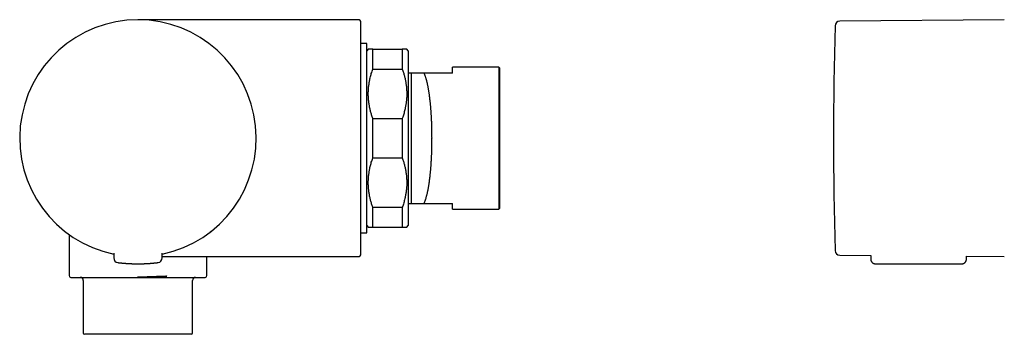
# Model space of a CAD drawing. Header units: millimetres. Extents: x 8 to 674, y 12 to 318.
# Tile 2 of 10: x 27 to 193, y 265 to 318. Entities that reach past the tile are written whole.
import ezdxf

# ---------------------------------------------------------------- set-up
doc = ezdxf.new("R2010")
doc.units = ezdxf.units.MM

msp = doc.modelspace()

# ---------------------------------------------------------------- linework, layer by layer
at = {"color": 7, "linetype": 'Continuous', "lineweight": 30}
for p, q in [((66.47, 318.05), (46.9, 318.05)), ((79.9, 318.05), (67.38, 318.05)), ((84.1, 318.05), (79.9, 318.05)), ((193.4, 318.04), (165.57, 317.8)), ((85.6, 314.05), (84.6, 314.05)), ((85.6, 282.05), (85.6, 314.05)), ((85.85, 313.05), (85.6, 312.8)), ((86.6, 309.71), (86.6, 313.05)), ((86.6, 313.05), (91.6, 313.05)), ((91.6, 313.05), (91.6, 309.71)), ((92.6, 312.8), (92.35, 313.05)), ((86.6, 309.71), (91.6, 309.71)), ((107.9, 310.05), (100.1, 310.05)), ((100.1, 309.05), (100.1, 310.05)), ((108.1, 309.85), (107.9, 310.05)), ((107.9, 310.05), (107.9, 286.05)), ((108.1, 298.05), (108.1, 309.85)), ((93.05, 309.05), (92.6, 309.05)), ((93.05, 309.05), (93.1, 309.05)), ((100.1, 309.05), (95.25, 309.05)), ((86.6, 294.71), (86.6, 301.39)), ((86.6, 301.39), (91.6, 301.39)), ((91.6, 301.39), (91.6, 294.71)), ((108.1, 286.25), (108.1, 298.05)), ((86.6, 294.71), (91.6, 294.71)), ((86.6, 283.05), (86.6, 286.39)), ((86.6, 286.39), (91.6, 286.39)), ((91.6, 286.39), (91.6, 283.05)), ((92.6, 287.05), (93.05, 287.05)), ((93.1, 287.05), (93.05, 287.05)), ((95.25, 287.05), (100.1, 287.05)), ((100.1, 286.05), (100.1, 287.05)), ((100.1, 286.05), (107.9, 286.05)), ((107.9, 286.05), (108.1, 286.25)), ((85.6, 283.3), (85.85, 283.05)), ((86.6, 283.05), (91.6, 283.05)), ((92.35, 283.05), (92.6, 283.3)), ((34.41, 282.43), (34.43, 282.41)), ((35.25, 281.79), (35.25, 274.85)), ((84.6, 282.05), (85.6, 282.05)), ((42.8, 278.64), (42.8, 277.84)), ((51, 277.84), (51.01, 278.64)), ((165.57, 278.3), (170.8, 278.25)), ((170.8, 278.25), (170.81, 277.64)), ((187, 277.64), (187, 278.11)), ((187, 278.11), (193.4, 278.05)), ((49.61, 276.98), (49.61, 276.98)), ((51, 278.05), (68.05, 278.05)), ((58.55, 274.85), (58.55, 278.05)), ((68.39, 278.05), (79.9, 278.05)), ((79.9, 278.05), (84.1, 278.05)), ((171.61, 276.85), (186.2, 276.85)), ((51.52, 274.55), (51.71, 274.79)), ((37.65, 274.05), (37.65, 265.15)), ((51.52, 274.55), (51.59, 274.55)), ((56.15, 265.15), (56.15, 274.05)), ((55.95, 264.95), (37.85, 264.95))]:
    msp.add_line(p, q, dxfattribs=at)
for centre, radius, start, end in [((46.9, 298.05), 20, 281.8394, 258.1607), ((46.9, 298.05), 20, 281.8413, 258.1587), ((84.1, 317.55), 0.5, 0, 90), ((814.5, 298.05), 649.99, 178.32705, 181.67295), ((165.58, 317), 0.8, 90.5, 178.327), ((84.1, 278.55), 0.5, 270, 0), ((165.58, 279.1), 0.8, 181.673, 269.5), ((43.6, 277.84), 0.8, 180.5, 263.2497), ((50.2, 277.84), 0.8, 276.7503, 359.5), ((35.55, 274.85), 0.3, 180, 270), ((58.25, 274.85), 0.3, 270, 0), ((37.15, 274.05), 0.5, 0, 90), ((56.65, 274.05), 0.5, 90, 180), ((37.85, 265.15), 0.2, 180, 270), ((55.95, 265.15), 0.2, 270, 0)]:
    msp.add_arc(centre, radius, start, end, dxfattribs=at)
for points, knots in [([(79.9, 318.04), (79.75, 318.04), (79.45, 318.04), (79, 318.04), (78.53, 318.04), (78.06, 318.04), (77.58, 318.04), (77.08, 318.04), (76.56, 318.04), (76.02, 318.05), (75.45, 318.05), (74.87, 318.05), (74.28, 318.05), (73.67, 318.05), (73.04, 318.05), (72.39, 318.05), (71.73, 318.05), (71.07, 318.05), (70.39, 318.05), (69.68, 318.05), (68.91, 318.05), (68.1, 318.05), (67.29, 318.05), (66.74, 318.05), (66.47, 318.05)], [0, 0, 0, 0, 0.0330576, 0.0668995, 0.1014991, 0.1368297, 0.1728643, 0.2095762, 0.2469386, 0.2887564, 0.3312931, 0.3745128, 0.4183797, 0.4628579, 0.5106598, 0.5590662, 0.6080343, 0.6575212, 0.7074841, 0.75788, 0.8177728, 0.8781372, 0.9389031, 1, 1, 1, 1]), ([(79.9, 318.04), (79.9, 318.04), (79.9, 318.05), (79.9, 318.05), (79.9, 318.05)], [0, 0, 0, 0, 0.120151, 1, 1, 1, 1]), ([(84.6, 298.05), (84.6, 298.2), (84.6, 298.5), (84.6, 298.94), (84.6, 299.39), (84.6, 299.84), (84.6, 300.23), (84.6, 300.57), (84.6, 300.86), (84.6, 301.15), (84.6, 301.44), (84.6, 301.74), (84.6, 302.1), (84.6, 302.51), (84.6, 302.97), (84.6, 303.43), (84.6, 303.88), (84.6, 304.33), (84.6, 304.78), (84.6, 305.14), (84.6, 305.42), (84.6, 305.61), (84.6, 305.8), (84.6, 305.99), (84.6, 306.17), (84.6, 306.4), (84.6, 306.65), (84.6, 306.94), (84.6, 307.26), (84.6, 307.61), (84.6, 307.98), (84.6, 308.35), (84.6, 308.7), (84.6, 309.03), (84.6, 309.34), (84.6, 309.65), (84.6, 309.94), (84.6, 310.24), (84.6, 310.55), (84.6, 310.87), (84.6, 311.2), (84.6, 311.52), (84.6, 311.84), (84.6, 312.15), (84.6, 312.46), (84.6, 312.76), (84.6, 313.05), (84.6, 313.33), (84.6, 313.61), (84.6, 313.87), (84.6, 314.12), (84.6, 314.35), (84.6, 314.54), (84.6, 314.71), (84.6, 314.87), (84.6, 315.03), (84.6, 315.18), (84.6, 315.33), (84.6, 315.49), (84.6, 315.66), (84.6, 315.84), (84.6, 316.02), (84.6, 316.15), (84.6, 316.26), (84.6, 316.34), (84.6, 316.41), (84.6, 316.49), (84.6, 316.56), (84.6, 316.64), (84.6, 316.73), (84.6, 316.83), (84.6, 316.91), (84.6, 316.99), (84.6, 317.06), (84.6, 317.13), (84.6, 317.19), (84.6, 317.25), (84.6, 317.31), (84.6, 317.36), (84.6, 317.42), (84.6, 317.47), (84.6, 317.5), (84.6, 317.53), (84.6, 317.54), (84.6, 317.55), (84.6, 317.55)], [0, 0, 0, 0, 0.014641, 0.029259, 0.04386, 0.058454, 0.073047, 0.082605, 0.092169, 0.101741, 0.111322, 0.121181, 0.131344, 0.146876, 0.162389, 0.177891, 0.193392, 0.2089, 0.224426, 0.239979, 0.246724, 0.253462, 0.260194, 0.266921, 0.273644, 0.280363, 0.290917, 0.301466, 0.312014, 0.326143, 0.340283, 0.354439, 0.36862, 0.380917, 0.393194, 0.405455, 0.417704, 0.429947, 0.442188, 0.456617, 0.471057, 0.485516, 0.5, 0.514754, 0.52948, 0.544185, 0.558878, 0.573567, 0.587997, 0.602437, 0.616895, 0.631379, 0.6417, 0.652007, 0.662301, 0.672586, 0.682865, 0.69314, 0.703414, 0.717543, 0.731683, 0.74584, 0.76002, 0.76727, 0.774512, 0.781748, 0.788979, 0.796205, 0.803428, 0.814773, 0.826115, 0.837458, 0.847589, 0.857727, 0.867873, 0.87803, 0.887934, 0.897519, 0.912171, 0.926806, 0.941432, 0.956056, 0.970687, 0.985333, 1, 1, 1, 1]), ([(86.6, 313.05), (86.56, 313.05), (86.49, 313.05), (86.38, 313.05), (86.29, 313.05), (86.2, 313.05), (86.13, 313.05), (86.06, 313.05), (86, 313.05), (85.95, 313.05), (85.9, 313.05), (85.87, 313.05), (85.86, 313.05), (85.85, 313.05), (85.85, 313.05), (85.85, 313.05)], [0, 0, 0, 0, 0.081749, 0.162669, 0.242869, 0.322464, 0.401571, 0.480312, 0.560673, 0.649145, 0.737106, 0.824763, 0.912323, 0.999997, 1, 1, 1, 1]), ([(92.35, 313.05), (92.35, 313.05), (92.35, 313.05), (92.33, 313.05), (92.31, 313.05), (92.27, 313.05), (92.23, 313.05), (92.17, 313.05), (92.11, 313.05), (92.03, 313.05), (91.94, 313.05), (91.84, 313.05), (91.73, 313.05), (91.64, 313.05), (91.6, 313.05)], [0, 0, 0, 0, 0.079702, 0.159298, 0.238946, 0.318803, 0.399025, 0.479764, 0.559018, 0.645835, 0.733185, 0.821228, 0.910118, 1, 1, 1, 1]), ([(92.6, 312.8), (92.6, 312.8), (92.6, 312.79), (92.6, 312.78), (92.6, 312.75), (92.6, 312.71), (92.6, 312.66), (92.6, 312.6), (92.6, 312.53), (92.6, 312.44), (92.6, 312.35), (92.6, 312.24), (92.6, 312.11), (92.6, 311.98), (92.6, 311.83), (92.6, 311.68), (92.6, 311.52), (92.6, 311.35), (92.6, 311.17), (92.6, 310.98), (92.6, 310.77), (92.6, 310.57), (92.6, 310.35), (92.6, 310.11), (92.6, 309.87), (92.6, 309.61), (92.6, 309.34), (92.6, 309.06), (92.6, 308.78), (92.6, 308.48), (92.6, 308.19), (92.6, 307.89), (92.6, 307.58), (92.6, 307.27), (92.6, 306.95), (92.6, 306.62), (92.6, 306.29), (92.6, 305.95), (92.6, 305.59), (92.6, 305.22), (92.6, 304.85), (92.6, 304.47), (92.6, 304.08), (92.6, 303.7), (92.6, 303.32), (92.6, 302.94), (92.6, 302.55), (92.6, 302.16), (92.6, 301.77), (92.6, 301.38), (92.6, 300.98), (92.6, 300.58), (92.6, 300.16), (92.6, 299.74), (92.6, 299.32), (92.6, 298.9), (92.6, 298.47), (92.6, 298.19), (92.6, 298.05)], [0, 0, 0, 0, 0.0175, 0.035, 0.0525, 0.07, 0.0875, 0.105, 0.1225, 0.14, 0.158333, 0.176667, 0.195, 0.213333, 0.231667, 0.25, 0.2675, 0.285, 0.3025, 0.32, 0.3375, 0.355, 0.3725, 0.39, 0.408333, 0.426667, 0.445, 0.463333, 0.481667, 0.5, 0.5175, 0.535, 0.5525, 0.57, 0.5875, 0.605, 0.6225, 0.64, 0.658333, 0.676667, 0.695, 0.713333, 0.731667, 0.75, 0.7675, 0.785, 0.8025, 0.82, 0.8375, 0.855, 0.8725, 0.89, 0.908333, 0.926667, 0.945, 0.963333, 0.981667, 1, 1, 1, 1]), ([(86.6, 301.39), (86.57, 301.49), (86.5, 301.68), (86.41, 301.97), (86.32, 302.26), (86.25, 302.54), (86.17, 302.83), (86.11, 303.12), (86.05, 303.41), (86, 303.7), (85.95, 304.01), (85.92, 304.31), (85.89, 304.62), (85.87, 304.93), (85.85, 305.24), (85.85, 305.54), (85.85, 305.84), (85.87, 306.14), (85.88, 306.43), (85.91, 306.72), (85.95, 307.02), (85.99, 307.31), (86.04, 307.61), (86.1, 307.92), (86.17, 308.26), (86.26, 308.62), (86.36, 308.98), (86.48, 309.34), (86.56, 309.59), (86.6, 309.71)], [0, 0, 0, 0, 0.035797, 0.07127, 0.106453, 0.141386, 0.176106, 0.210655, 0.245074, 0.28033, 0.317202, 0.353888, 0.390445, 0.426935, 0.463418, 0.499955, 0.534826, 0.569645, 0.604464, 0.639336, 0.674313, 0.709447, 0.744789, 0.779354, 0.822783, 0.866483, 0.910535, 0.955016, 1, 1, 1, 1]), ([(91.6, 309.71), (91.63, 309.61), (91.7, 309.42), (91.79, 309.13), (91.88, 308.84), (91.96, 308.55), (92.03, 308.27), (92.09, 307.98), (92.15, 307.69), (92.2, 307.39), (92.25, 307.09), (92.29, 306.78), (92.31, 306.47), (92.34, 306.17), (92.35, 305.86), (92.35, 305.55), (92.35, 305.25), (92.34, 304.96), (92.32, 304.67), (92.29, 304.37), (92.26, 304.08), (92.21, 303.78), (92.17, 303.49), (92.1, 303.18), (92.03, 302.84), (91.94, 302.48), (91.84, 302.12), (91.73, 301.75), (91.64, 301.51), (91.6, 301.39)], [0, 0, 0, 0, 0.035797, 0.07127, 0.106453, 0.141386, 0.176106, 0.210655, 0.245074, 0.28033, 0.317202, 0.353888, 0.390445, 0.426935, 0.463418, 0.499955, 0.534826, 0.569645, 0.604464, 0.639336, 0.674313, 0.709447, 0.744789, 0.779354, 0.822783, 0.866483, 0.910535, 0.955016, 1, 1, 1, 1]), ([(95.25, 309.05), (95.18, 309.05), (95.05, 309.05), (94.85, 309.05), (94.66, 309.05), (94.48, 309.05), (94.32, 309.05), (94.17, 309.05), (94.05, 309.05), (93.94, 309.05), (93.84, 309.05), (93.74, 309.05), (93.65, 309.05), (93.56, 309.05), (93.48, 309.05), (93.41, 309.05), (93.34, 309.05), (93.28, 309.05), (93.24, 309.05), (93.19, 309.05), (93.16, 309.05), (93.13, 309.05), (93.11, 309.05), (93.1, 309.05), (93.1, 309.05)], [0, 0, 0, 0, 0.059602, 0.117955, 0.175102, 0.231097, 0.286, 0.339876, 0.381537, 0.422652, 0.463264, 0.50342, 0.544459, 0.586475, 0.627969, 0.66902, 0.709712, 0.750133, 0.789425, 0.826806, 0.870439, 0.91375, 0.956887, 1, 1, 1, 1]), ([(93.1, 309.05), (93.1, 309.04), (93.1, 309.04), (93.1, 309.01), (93.1, 308.98), (93.1, 308.94), (93.1, 308.89), (93.1, 308.82), (93.1, 308.75), (93.1, 308.67), (93.1, 308.58), (93.1, 308.49), (93.1, 308.39), (93.1, 308.27), (93.1, 308.15), (93.1, 308.01), (93.1, 307.86), (93.1, 307.71), (93.1, 307.54), (93.1, 307.36), (93.1, 307.17), (93.1, 306.98), (93.1, 306.79), (93.1, 306.6), (93.1, 306.4), (93.1, 306.19), (93.1, 305.98), (93.1, 305.75), (93.1, 305.51), (93.1, 305.25), (93.1, 304.99), (93.1, 304.72), (93.1, 304.45), (93.1, 304.17), (93.1, 303.89), (93.1, 303.61), (93.1, 303.34), (93.1, 303.07), (93.1, 302.78), (93.1, 302.5), (93.1, 302.2), (93.1, 301.89), (93.1, 301.57), (93.1, 301.25), (93.1, 300.92), (93.1, 300.59), (93.1, 300.25), (93.1, 299.93), (93.1, 299.61), (93.1, 299.3), (93.1, 298.99), (93.1, 298.67), (93.1, 298.36), (93.1, 298.04), (93.1, 297.71), (93.1, 297.37), (93.1, 297.02), (93.1, 296.69), (93.1, 296.35), (93.1, 296.01), (93.1, 295.69), (93.1, 295.37), (93.1, 295.07), (93.1, 294.77), (93.1, 294.47), (93.1, 294.18), (93.1, 293.88), (93.1, 293.57), (93.1, 293.26), (93.1, 292.96), (93.1, 292.65), (93.1, 292.36), (93.1, 292.07), (93.1, 291.79), (93.1, 291.53), (93.1, 291.28), (93.1, 291.04), (93.1, 290.8), (93.1, 290.57), (93.1, 290.33), (93.1, 290.1), (93.1, 289.87), (93.1, 289.64), (93.1, 289.43), (93.1, 289.22), (93.1, 289.02), (93.1, 288.83), (93.1, 288.66), (93.1, 288.5), (93.1, 288.35), (93.1, 288.21), (93.1, 288.07), (93.1, 287.94), (93.1, 287.81), (93.1, 287.69), (93.1, 287.58), (93.1, 287.48), (93.1, 287.39), (93.1, 287.31), (93.1, 287.24), (93.1, 287.19), (93.1, 287.14), (93.1, 287.11), (93.1, 287.08), (93.1, 287.06), (93.1, 287.05), (93.1, 287.05)], [0, 0, 0, 0, 0.01, 0.02, 0.03, 0.04, 0.05, 0.06, 0.07, 0.079167, 0.088334, 0.0975, 0.106667, 0.115834, 0.125001, 0.135001, 0.145001, 0.155001, 0.165001, 0.175001, 0.185001, 0.195001, 0.204167, 0.213334, 0.222501, 0.231667, 0.240834, 0.250001, 0.260001, 0.270001, 0.280001, 0.290001, 0.300001, 0.310001, 0.320001, 0.329168, 0.338334, 0.347501, 0.356668, 0.365834, 0.375001, 0.385001, 0.395001, 0.405001, 0.415001, 0.425001, 0.435001, 0.445001, 0.454168, 0.463334, 0.472501, 0.481668, 0.490835, 0.500001, 0.510001, 0.520001, 0.530001, 0.540001, 0.550001, 0.560001, 0.570001, 0.579168, 0.588334, 0.597501, 0.606668, 0.615834, 0.625001, 0.635001, 0.645001, 0.655001, 0.665001, 0.675001, 0.685001, 0.695001, 0.704168, 0.713334, 0.722501, 0.731668, 0.740834, 0.750001, 0.760001, 0.770001, 0.780001, 0.790001, 0.800001, 0.810001, 0.820001, 0.829167, 0.838334, 0.847501, 0.856667, 0.865834, 0.875001, 0.885, 0.895, 0.905, 0.915, 0.925, 0.935, 0.945, 0.954167, 0.963333, 0.9725, 0.981667, 0.990833, 1, 1, 1, 1]), ([(95.25, 309.05), (95.27, 309), (95.31, 308.91), (95.37, 308.76), (95.43, 308.61), (95.49, 308.45), (95.54, 308.28), (95.59, 308.1), (95.64, 307.93), (95.69, 307.75), (95.73, 307.56), (95.78, 307.37), (95.82, 307.17), (95.87, 306.96), (95.91, 306.74), (95.95, 306.52), (95.99, 306.29), (96.03, 306.05), (96.07, 305.82), (96.1, 305.6), (96.13, 305.38), (96.15, 305.21), (96.17, 305.07), (96.18, 304.99), (96.19, 304.9), (96.2, 304.81), (96.22, 304.72), (96.23, 304.57), (96.26, 304.35), (96.29, 304.07), (96.31, 303.79), (96.34, 303.5), (96.37, 303.21), (96.39, 302.92), (96.41, 302.63), (96.43, 302.35), (96.45, 302.06), (96.46, 301.77), (96.48, 301.47), (96.5, 301.17), (96.51, 300.86), (96.52, 300.54), (96.53, 300.23), (96.54, 299.91), (96.55, 299.6), (96.55, 299.29), (96.56, 298.99), (96.56, 298.69), (96.56, 298.39), (96.57, 298.08), (96.56, 297.76), (96.56, 297.44), (96.56, 297.12), (96.55, 296.8), (96.55, 296.48), (96.54, 296.16), (96.53, 295.86), (96.52, 295.56), (96.51, 295.26), (96.5, 294.96), (96.48, 294.66), (96.47, 294.36), (96.45, 294.05), (96.43, 293.74), (96.41, 293.44), (96.39, 293.14), (96.37, 292.89), (96.35, 292.67), (96.33, 292.5), (96.32, 292.33), (96.3, 292.16), (96.28, 292), (96.27, 291.83), (96.25, 291.67), (96.23, 291.47), (96.2, 291.24), (96.17, 290.99), (96.13, 290.73), (96.1, 290.48), (96.06, 290.24), (96.02, 290), (95.99, 289.78), (95.95, 289.56), (95.91, 289.35), (95.87, 289.14), (95.82, 288.93), (95.78, 288.73), (95.73, 288.52), (95.68, 288.33), (95.63, 288.14), (95.58, 287.95), (95.53, 287.78), (95.47, 287.62), (95.42, 287.46), (95.37, 287.32), (95.31, 287.18), (95.27, 287.09), (95.25, 287.05)], [0, 0, 0, 0, 0.0122261, 0.0243998, 0.0365214, 0.0485908, 0.0606084, 0.0725742, 0.0838091, 0.0949982, 0.1061418, 0.1172399, 0.1282926, 0.1399659, 0.1515885, 0.1631606, 0.1746824, 0.1861542, 0.197576, 0.207586, 0.2175577, 0.2274911, 0.2313831, 0.2352692, 0.2391495, 0.2430239, 0.2468925, 0.2507552, 0.2625022, 0.2742301, 0.2859392, 0.2976295, 0.3093015, 0.3209552, 0.3319266, 0.3428822, 0.3538222, 0.3647467, 0.3756561, 0.3872101, 0.3987475, 0.4102685, 0.4217733, 0.433262, 0.4447351, 0.4555384, 0.4663281, 0.4771044, 0.4878676, 0.4986178, 0.5101177, 0.521628, 0.5331487, 0.5446801, 0.5562225, 0.5677761, 0.57868, 0.5895942, 0.600519, 0.6114546, 0.6224011, 0.6340232, 0.645658, 0.6573059, 0.668967, 0.6806415, 0.6923298, 0.6992241, 0.7061234, 0.7130275, 0.7199367, 0.7268508, 0.7337701, 0.7406944, 0.7476239, 0.7588839, 0.7701933, 0.7815524, 0.7929613, 0.8044204, 0.8159296, 0.8268275, 0.8377703, 0.8487582, 0.8597915, 0.8708702, 0.88267, 0.8945214, 0.9064243, 0.9183791, 0.9303857, 0.9424445, 0.9538622, 0.9653264, 0.9768374, 0.9883952, 1, 1, 1, 1]), ([(84.6, 278.55), (84.6, 278.55), (84.6, 278.55), (84.6, 278.57), (84.6, 278.59), (84.6, 278.63), (84.6, 278.67), (84.6, 278.71), (84.6, 278.75), (84.6, 278.8), (84.6, 278.85), (84.6, 278.9), (84.6, 278.97), (84.6, 279.06), (84.6, 279.18), (84.6, 279.3), (84.6, 279.44), (84.6, 279.59), (84.6, 279.75), (84.6, 279.88), (84.6, 279.99), (84.6, 280.07), (84.6, 280.15), (84.6, 280.24), (84.6, 280.32), (84.6, 280.42), (84.6, 280.55), (84.6, 280.69), (84.6, 280.86), (84.6, 281.05), (84.6, 281.27), (84.6, 281.49), (84.6, 281.71), (84.6, 281.93), (84.6, 282.15), (84.6, 282.37), (84.6, 282.6), (84.6, 282.83), (84.6, 283.08), (84.6, 283.35), (84.6, 283.65), (84.6, 283.95), (84.6, 284.26), (84.6, 284.58), (84.6, 284.91), (84.6, 285.25), (84.6, 285.59), (84.6, 285.94), (84.6, 286.29), (84.6, 286.65), (84.6, 287.01), (84.6, 287.34), (84.6, 287.64), (84.6, 287.91), (84.6, 288.18), (84.6, 288.45), (84.6, 288.73), (84.6, 289.01), (84.6, 289.32), (84.6, 289.68), (84.6, 290.07), (84.6, 290.47), (84.6, 290.8), (84.6, 291.08), (84.6, 291.28), (84.6, 291.49), (84.6, 291.7), (84.6, 291.91), (84.6, 292.16), (84.6, 292.45), (84.6, 292.79), (84.6, 293.11), (84.6, 293.42), (84.6, 293.73), (84.6, 294.03), (84.6, 294.33), (84.6, 294.63), (84.6, 294.97), (84.6, 295.37), (84.6, 295.81), (84.6, 296.26), (84.6, 296.7), (84.6, 297.15), (84.6, 297.6), (84.6, 297.9), (84.6, 298.05)], [0, 0, 0, 0, 0.014643, 0.029262, 0.043864, 0.058458, 0.073051, 0.082609, 0.092172, 0.101743, 0.111322, 0.121181, 0.131344, 0.146876, 0.162389, 0.177891, 0.193391, 0.2089, 0.224426, 0.239979, 0.246723, 0.253462, 0.260194, 0.266921, 0.273644, 0.280363, 0.290917, 0.301466, 0.312013, 0.326143, 0.340283, 0.354439, 0.36862, 0.380917, 0.393194, 0.405455, 0.417704, 0.429947, 0.442188, 0.456617, 0.471057, 0.485516, 0.5, 0.514754, 0.52948, 0.544185, 0.558878, 0.573567, 0.587997, 0.602437, 0.616895, 0.631379, 0.6417, 0.652007, 0.662301, 0.672586, 0.682865, 0.69314, 0.703414, 0.717543, 0.731683, 0.74584, 0.76002, 0.76727, 0.774512, 0.781748, 0.788979, 0.796205, 0.803428, 0.814773, 0.826115, 0.837458, 0.847589, 0.857727, 0.867873, 0.87803, 0.887933, 0.897517, 0.912168, 0.926802, 0.941427, 0.956052, 0.970684, 0.985331, 1, 1, 1, 1]), ([(92.6, 298.05), (92.6, 297.91), (92.6, 297.64), (92.6, 297.24), (92.6, 296.83), (92.6, 296.43), (92.6, 296.03), (92.6, 295.63), (92.6, 295.23), (92.6, 294.82), (92.6, 294.42), (92.6, 294.01), (92.6, 293.6), (92.6, 293.2), (92.6, 292.8), (92.6, 292.41), (92.6, 292.03), (92.6, 291.66), (92.6, 291.3), (92.6, 290.94), (92.6, 290.59), (92.6, 290.24), (92.6, 289.9), (92.6, 289.56), (92.6, 289.22), (92.6, 288.88), (92.6, 288.56), (92.6, 288.23), (92.6, 287.92), (92.6, 287.62), (92.6, 287.33), (92.6, 287.06), (92.6, 286.79), (92.6, 286.54), (92.6, 286.29), (92.6, 286.05), (92.6, 285.81), (92.6, 285.59), (92.6, 285.37), (92.6, 285.16), (92.6, 284.96), (92.6, 284.77), (92.6, 284.59), (92.6, 284.42), (92.6, 284.27), (92.6, 284.13), (92.6, 284), (92.6, 283.88), (92.6, 283.77), (92.6, 283.68), (92.6, 283.59), (92.6, 283.51), (92.6, 283.45), (92.6, 283.39), (92.6, 283.35), (92.6, 283.32), (92.6, 283.3), (92.6, 283.3), (92.6, 283.3)], [0, 0, 0, 0, 0.0175, 0.035, 0.0525, 0.07, 0.0875, 0.105, 0.1225, 0.14, 0.158333, 0.176667, 0.195, 0.213333, 0.231667, 0.25, 0.2675, 0.285, 0.3025, 0.32, 0.3375, 0.355, 0.3725, 0.39, 0.408333, 0.426667, 0.445, 0.463333, 0.481667, 0.5, 0.5175, 0.535, 0.5525, 0.57, 0.5875, 0.605, 0.6225, 0.64, 0.658333, 0.676667, 0.695, 0.713333, 0.731667, 0.75, 0.7675, 0.785, 0.8025, 0.82, 0.8375, 0.855, 0.8725, 0.89, 0.908333, 0.926667, 0.945, 0.963333, 0.981667, 1, 1, 1, 1]), ([(86.6, 286.39), (86.57, 286.49), (86.5, 286.68), (86.41, 286.97), (86.32, 287.26), (86.25, 287.54), (86.17, 287.83), (86.11, 288.12), (86.05, 288.41), (86, 288.7), (85.95, 289.01), (85.92, 289.31), (85.89, 289.62), (85.87, 289.93), (85.85, 290.24), (85.85, 290.54), (85.85, 290.84), (85.87, 291.14), (85.88, 291.43), (85.91, 291.72), (85.95, 292.02), (85.99, 292.31), (86.04, 292.61), (86.1, 292.92), (86.17, 293.26), (86.26, 293.62), (86.36, 293.98), (86.48, 294.34), (86.56, 294.59), (86.6, 294.71)], [0, 0, 0, 0, 0.035797, 0.07127, 0.106453, 0.141386, 0.176106, 0.210655, 0.245074, 0.28033, 0.317202, 0.353888, 0.390445, 0.426935, 0.463418, 0.499955, 0.534826, 0.569645, 0.604464, 0.639336, 0.674313, 0.709447, 0.744789, 0.779354, 0.822783, 0.866483, 0.910535, 0.955016, 1, 1, 1, 1]), ([(91.6, 294.71), (91.63, 294.61), (91.7, 294.42), (91.79, 294.13), (91.88, 293.84), (91.96, 293.55), (92.03, 293.27), (92.09, 292.98), (92.15, 292.69), (92.2, 292.39), (92.25, 292.09), (92.29, 291.78), (92.31, 291.47), (92.34, 291.17), (92.35, 290.86), (92.35, 290.55), (92.35, 290.25), (92.34, 289.96), (92.32, 289.67), (92.29, 289.37), (92.26, 289.08), (92.21, 288.78), (92.17, 288.49), (92.1, 288.18), (92.03, 287.84), (91.94, 287.48), (91.84, 287.12), (91.73, 286.75), (91.64, 286.51), (91.6, 286.39)], [0, 0, 0, 0, 0.035797, 0.07127, 0.106453, 0.141386, 0.176106, 0.210655, 0.245074, 0.28033, 0.317202, 0.353888, 0.390445, 0.426935, 0.463418, 0.499955, 0.534826, 0.569645, 0.604464, 0.639336, 0.674313, 0.709447, 0.744789, 0.779354, 0.822783, 0.866483, 0.910535, 0.955016, 1, 1, 1, 1]), ([(93.1, 287.05), (93.1, 287.05), (93.11, 287.05), (93.13, 287.05), (93.15, 287.05), (93.18, 287.05), (93.22, 287.05), (93.27, 287.05), (93.34, 287.05), (93.41, 287.05), (93.5, 287.05), (93.6, 287.05), (93.71, 287.05), (93.82, 287.05), (93.95, 287.05), (94.08, 287.05), (94.22, 287.05), (94.37, 287.05), (94.53, 287.05), (94.7, 287.05), (94.88, 287.05), (95.06, 287.05), (95.19, 287.05), (95.25, 287.05)], [0, 0, 0, 0, 0.039863, 0.079669, 0.119533, 0.15957, 0.199893, 0.24187, 0.285875, 0.334645, 0.383947, 0.433922, 0.483996, 0.532226, 0.581109, 0.630725, 0.681152, 0.732457, 0.7847, 0.836978, 0.890261, 0.94459, 1, 1, 1, 1]), ([(85.85, 283.05), (85.85, 283.05), (85.85, 283.05), (85.87, 283.05), (85.89, 283.05), (85.93, 283.05), (85.97, 283.05), (86.03, 283.05), (86.1, 283.05), (86.17, 283.05), (86.26, 283.05), (86.36, 283.05), (86.48, 283.05), (86.56, 283.05), (86.6, 283.05)], [0, 0, 0, 0, 0.079702, 0.159298, 0.238946, 0.318803, 0.399025, 0.479764, 0.559018, 0.645835, 0.733185, 0.821228, 0.910118, 1, 1, 1, 1]), ([(91.6, 283.05), (91.64, 283.05), (91.71, 283.05), (91.82, 283.05), (91.91, 283.05), (92, 283.05), (92.07, 283.05), (92.14, 283.05), (92.2, 283.05), (92.26, 283.05), (92.3, 283.05), (92.33, 283.05), (92.35, 283.05), (92.35, 283.05), (92.35, 283.05), (92.35, 283.05)], [0, 0, 0, 0, 0.081749, 0.162669, 0.242869, 0.322464, 0.401571, 0.480312, 0.560673, 0.649145, 0.737106, 0.824763, 0.912323, 0.999997, 1, 1, 1, 1]), ([(59.09, 282.19), (59.1, 282.2), (59.11, 282.21), (59.13, 282.22), (59.15, 282.24), (59.16, 282.24), (59.16, 282.24)], [0, 0, 0, 0, 0.288635, 0.595347, 0.900796, 1, 1, 1, 1]), ([(59.22, 282.29), (59.23, 282.3), (59.25, 282.32), (59.27, 282.33), (59.29, 282.34), (59.3, 282.35), (59.31, 282.36), (59.33, 282.38), (59.34, 282.39), (59.35, 282.39), (59.35, 282.4), (59.35, 282.4)], [0, 0, 0, 0, 0.243174, 0.334795, 0.426088, 0.521858, 0.624963, 0.735411, 0.853206, 0.971001, 1, 1, 1, 1]), ([(68.05, 278.05), (68.3, 278.05), (68.79, 278.05), (69.52, 278.05), (70.25, 278.05), (70.97, 278.05), (71.68, 278.05), (72.38, 278.05), (73.06, 278.05), (73.74, 278.05), (74.37, 278.05), (74.96, 278.05), (75.51, 278.05), (76.05, 278.05), (76.58, 278.05), (77.1, 278.05), (77.61, 278.05), (78.09, 278.05), (78.56, 278.05), (79.02, 278.05), (79.46, 278.05), (79.76, 278.05), (79.9, 278.05)], [0, 0, 0, 0, 0.062311, 0.12419, 0.185577, 0.246412, 0.306634, 0.365127, 0.422915, 0.479942, 0.536149, 0.583157, 0.629499, 0.675143, 0.720053, 0.764195, 0.807534, 0.847631, 0.886954, 0.925476, 0.963168, 1, 1, 1, 1]), ([(43.51, 277.05), (43.51, 277.05), (43.51, 277.05), (43.52, 277.05), (43.54, 277.04), (43.57, 277.04), (43.61, 277.04), (43.65, 277.03), (43.71, 277.03), (43.77, 277.02), (43.84, 277.01), (43.93, 277), (44.03, 276.99), (44.12, 276.98), (44.17, 276.98), (44.19, 276.98)], [0, 0, 0, 0, 0.07614, 0.151752, 0.22703, 0.302171, 0.377372, 0.45283, 0.528741, 0.605296, 0.692988, 0.780127, 0.866996, 0.953883, 1, 1, 1, 1]), ([(44.19, 276.98), (44.19, 276.98), (44.2, 276.97), (44.21, 276.97), (44.23, 276.97), (44.26, 276.97), (44.29, 276.97), (44.32, 276.96), (44.35, 276.96), (44.38, 276.96), (44.42, 276.95), (44.47, 276.95), (44.51, 276.95), (44.54, 276.94), (44.57, 276.94), (44.59, 276.94), (44.61, 276.94), (44.61, 276.94)], [0, 0, 0, 0, 0.038117, 0.084847, 0.14065, 0.205783, 0.27901, 0.353249, 0.427493, 0.501741, 0.600746, 0.699759, 0.797663, 0.862385, 0.917474, 0.963187, 1, 1, 1, 1]), ([(44.49, 276.95), (44.49, 276.95), (44.51, 276.95), (44.54, 276.94), (44.57, 276.94), (44.6, 276.94), (44.61, 276.94)], [0, 0, 0, 0, 0.216612, 0.453745, 0.714217, 1, 1, 1, 1]), ([(44.61, 276.94), (44.62, 276.94), (44.68, 276.93), (44.79, 276.93), (44.94, 276.91), (45.1, 276.9), (45.26, 276.89), (45.43, 276.89), (45.61, 276.88), (45.78, 276.87), (45.97, 276.86), (46.15, 276.86), (46.33, 276.85), (46.52, 276.85), (46.71, 276.85), (46.9, 276.85), (47.09, 276.85), (47.28, 276.85), (47.47, 276.85), (47.66, 276.86), (47.84, 276.86), (48.02, 276.87), (48.2, 276.88), (48.37, 276.89), (48.54, 276.89), (48.71, 276.9), (48.87, 276.91), (49.02, 276.93), (49.13, 276.93), (49.18, 276.94), (49.2, 276.94)], [0, 0, 0, 0, 0.0084207, 0.0460353, 0.083524, 0.1210043, 0.1585941, 0.1964099, 0.2345664, 0.2726656, 0.3104954, 0.3481686, 0.3857996, 0.423503, 0.4613929, 0.4995816, 0.5377891, 0.5756956, 0.6134135, 0.6510569, 0.6887406, 0.7265791, 0.7646854, 0.8028391, 0.8406507, 0.8782345, 0.9157073, 0.9531866, 0.9907901, 1, 1, 1, 1]), ([(49.19, 276.94), (49.2, 276.94), (49.23, 276.94), (49.26, 276.94), (49.29, 276.95), (49.31, 276.95), (49.31, 276.95)], [0, 0, 0, 0, 0.285779, 0.54625, 0.783385, 1, 1, 1, 1]), ([(49.31, 276.95), (49.35, 276.95), (49.41, 276.96), (49.47, 276.96), (49.49, 276.96)], [0, 0, 0, 0, 0.67315, 1, 1, 1, 1]), ([(49.49, 276.96), (49.5, 276.96), (49.52, 276.97), (49.56, 276.97), (49.59, 276.97), (49.6, 276.97), (49.61, 276.98)], [0, 0, 0, 0, 0.2357202, 0.479845, 0.7341162, 1, 1, 1, 1]), ([(49.61, 276.98), (49.63, 276.98), (49.69, 276.98), (49.78, 276.99), (49.87, 277), (49.96, 277.01), (50.03, 277.02), (50.1, 277.03), (50.15, 277.03), (50.19, 277.04), (50.23, 277.04), (50.26, 277.04), (50.28, 277.05), (50.29, 277.05), (50.29, 277.05), (50.29, 277.05)], [0, 0, 0, 0, 0.048278, 0.13492, 0.22154, 0.308425, 0.395856, 0.472268, 0.548037, 0.623354, 0.698413, 0.773411, 0.848544, 0.92401, 1, 1, 1, 1]), ([(170.81, 277.64), (170.81, 277.63), (170.81, 277.6), (170.81, 277.57), (170.81, 277.54), (170.82, 277.51), (170.82, 277.49), (170.83, 277.47), (170.83, 277.44), (170.85, 277.39), (170.87, 277.34), (170.9, 277.27), (170.93, 277.22), (170.96, 277.18), (170.98, 277.14), (171.02, 277.11), (171.05, 277.07), (171.1, 277.03), (171.15, 276.99), (171.21, 276.95), (171.28, 276.92), (171.35, 276.89), (171.43, 276.87), (171.52, 276.85), (171.58, 276.85), (171.61, 276.85)], [0, 0, 0, 0, 0.031156, 0.061917, 0.086509, 0.105081, 0.121276, 0.135942, 0.166427, 0.197261, 0.249475, 0.305248, 0.364056, 0.394585, 0.4283, 0.466842, 0.510172, 0.558198, 0.610756, 0.667591, 0.728352, 0.792579, 0.859711, 0.929092, 1, 1, 1, 1]), ([(186.2, 276.85), (186.23, 276.85), (186.28, 276.85), (186.36, 276.86), (186.43, 276.88), (186.5, 276.91), (186.56, 276.93), (186.61, 276.96), (186.66, 276.99), (186.7, 277.02), (186.73, 277.05), (186.76, 277.08), (186.79, 277.11), (186.82, 277.15), (186.86, 277.19), (186.89, 277.24), (186.91, 277.29), (186.93, 277.33), (186.95, 277.37), (186.96, 277.41), (186.97, 277.43), (186.97, 277.46), (186.98, 277.47), (186.98, 277.49), (186.98, 277.5), (186.99, 277.52), (186.99, 277.55), (187, 277.59), (187, 277.63), (187, 277.64)], [0, 0, 0, 0, 0.065816, 0.129345, 0.189921, 0.246963, 0.299982, 0.348592, 0.392499, 0.431493, 0.466192, 0.500916, 0.536323, 0.572358, 0.616339, 0.661018, 0.706267, 0.748414, 0.784217, 0.80932, 0.831031, 0.855793, 0.865427, 0.874751, 0.884801, 0.899484, 0.926663, 0.962156, 1, 1, 1, 1]), ([(46.9, 274.6), (46.91, 274.6), (46.95, 274.6), (47.04, 274.61), (47.28, 274.63), (47.69, 274.65), (48.28, 274.67), (49.01, 274.7), (49.67, 274.72), (50.24, 274.74), (50.71, 274.76), (51.2, 274.77), (51.54, 274.78), (51.71, 274.79)], [0, 0, 0, 0, 0.004474, 0.026242, 0.057192, 0.146615, 0.275142, 0.419056, 0.58958, 0.680434, 0.779122, 0.885644, 1, 1, 1, 1]), ([(51.71, 274.79), (51.71, 274.72), (51.69, 274.66), (51.65, 274.57), (51.62, 274.55), (51.59, 274.55)], [0, 0, 0, 0, 0.5, 0.5, 1, 1, 1, 1]), ([(35.55, 274.55), (35.55, 274.55), (35.55, 274.55), (35.56, 274.55), (35.57, 274.55), (35.6, 274.55), (35.63, 274.55), (35.66, 274.55), (35.71, 274.55), (35.76, 274.55), (35.82, 274.55), (35.89, 274.55), (35.97, 274.55), (36.06, 274.55), (36.16, 274.55), (36.27, 274.55), (36.37, 274.55), (36.46, 274.55), (36.52, 274.55), (36.59, 274.55), (36.67, 274.55), (36.74, 274.55), (36.84, 274.55), (36.96, 274.55), (37.12, 274.55), (37.28, 274.55), (37.45, 274.55), (37.63, 274.55), (37.81, 274.55), (38.01, 274.55), (38.19, 274.55), (38.37, 274.55), (38.54, 274.55), (38.71, 274.55), (38.89, 274.55), (39.07, 274.55), (39.25, 274.55), (39.44, 274.55), (39.66, 274.55), (39.9, 274.55), (40.16, 274.55), (40.44, 274.55), (40.72, 274.55), (41, 274.55), (41.29, 274.55), (41.59, 274.55), (41.89, 274.55), (42.2, 274.55), (42.51, 274.55), (42.82, 274.55), (43.14, 274.55), (43.46, 274.55), (43.79, 274.55), (44.11, 274.55), (44.43, 274.55), (44.75, 274.55), (45.02, 274.55), (45.24, 274.55), (45.41, 274.55), (45.58, 274.55), (45.75, 274.55), (45.92, 274.55), (46.14, 274.55), (46.41, 274.55), (46.74, 274.55), (47.06, 274.55), (47.38, 274.55), (47.7, 274.55), (48.03, 274.55), (48.24, 274.55), (48.35, 274.55)], [0, 0, 0, 0, 0.002449, 0.020013, 0.037618, 0.053013, 0.068379, 0.083726, 0.099063, 0.114402, 0.129754, 0.145128, 0.160535, 0.177406, 0.194244, 0.211062, 0.227874, 0.236683, 0.245496, 0.254316, 0.263143, 0.271981, 0.28083, 0.297105, 0.31335, 0.329577, 0.3458, 0.36203, 0.37828, 0.394562, 0.411184, 0.424264, 0.437329, 0.450386, 0.463442, 0.476502, 0.489574, 0.502664, 0.515778, 0.533285, 0.550755, 0.568204, 0.585648, 0.603102, 0.620581, 0.638101, 0.655737, 0.673334, 0.690911, 0.708481, 0.726062, 0.743668, 0.761316, 0.778349, 0.795348, 0.812327, 0.829299, 0.838192, 0.84709, 0.855993, 0.864905, 0.873828, 0.882763, 0.899542, 0.916288, 0.933014, 0.949735, 0.966464, 0.983214, 1, 1, 1, 1]), ([(48.35, 274.55), (48.24, 274.55), (48.03, 274.55), (47.73, 274.55), (47.48, 274.55), (47.27, 274.56), (47.1, 274.56), (47, 274.56), (46.94, 274.57), (46.92, 274.57), (46.89, 274.57), (46.87, 274.57), (46.85, 274.58), (46.85, 274.58), (46.86, 274.59), (46.88, 274.59), (46.89, 274.59), (46.9, 274.6)], [0, 0, 0, 0, 0.2150493, 0.402882, 0.5634226, 0.6966049, 0.8023805, 0.8807431, 0.8959296, 0.9094754, 0.9314108, 0.9471629, 0.9570629, 0.9626433, 0.9695605, 0.9817445, 1, 1, 1, 1]), ([(51.59, 274.55), (51.67, 274.55), (51.82, 274.55), (52.05, 274.55), (52.28, 274.55), (52.5, 274.55), (52.73, 274.55), (52.94, 274.55), (53.16, 274.55), (53.37, 274.55), (53.57, 274.55), (53.77, 274.55), (53.96, 274.55), (54.14, 274.55), (54.33, 274.55), (54.51, 274.55), (54.7, 274.55), (54.91, 274.55), (55.13, 274.55), (55.34, 274.55), (55.55, 274.55), (55.75, 274.55), (55.95, 274.55), (56.14, 274.55), (56.33, 274.55), (56.53, 274.55), (56.71, 274.55), (56.88, 274.55), (57.04, 274.55), (57.18, 274.55), (57.31, 274.55), (57.44, 274.55), (57.55, 274.55), (57.66, 274.55), (57.76, 274.55), (57.84, 274.55), (57.91, 274.55), (57.97, 274.55), (58.02, 274.55), (58.07, 274.55), (58.11, 274.55), (58.14, 274.55), (58.18, 274.55), (58.21, 274.55), (58.23, 274.55), (58.24, 274.55), (58.25, 274.55), (58.25, 274.55), (58.25, 274.55)], [0, 0, 0, 0, 0.019725, 0.039425, 0.059111, 0.078793, 0.098481, 0.118185, 0.137915, 0.158394, 0.176872, 0.195336, 0.213793, 0.232253, 0.250724, 0.269213, 0.28773, 0.311991, 0.336216, 0.360425, 0.384635, 0.408866, 0.433135, 0.457694, 0.484762, 0.511804, 0.538847, 0.565917, 0.593041, 0.617679, 0.64228, 0.666863, 0.691448, 0.716054, 0.7407, 0.765071, 0.784113, 0.80314, 0.82216, 0.841182, 0.860216, 0.87927, 0.898354, 0.921423, 0.944461, 0.967484, 0.990508, 1, 1, 1, 1])]:
    msp.add_open_spline(points, degree=3, knots=knots, dxfattribs=at)
msp.add_open_spline([(48.35, 274.55), (49.46, 274.55), (50.52, 274.55), (51.52, 274.55)], degree=3, dxfattribs=at)

doc.saveas('drawing.dxf')
